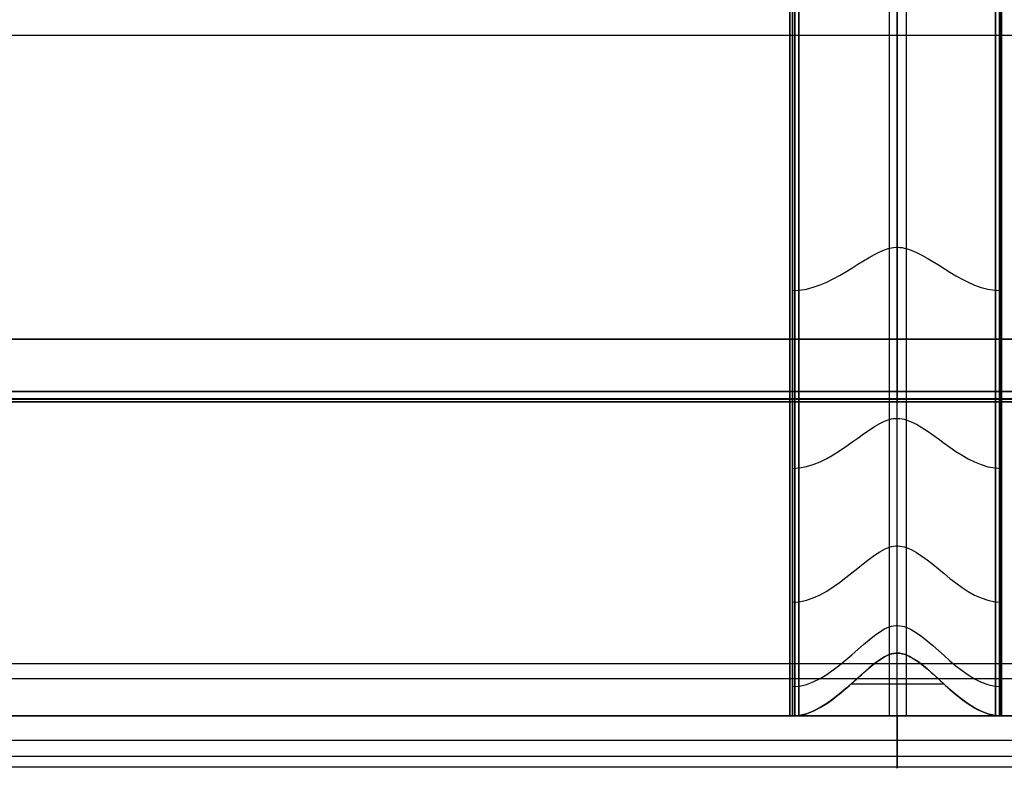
# Model space of a CAD drawing. Header units: millimetres. Extents: x -710 to 710, y 0 to 720.
# Tile 56 of 135: x -42 to 5, y 274 to 310. Entities that reach past the tile are written whole.
import ezdxf

# ---------------------------------------------------------------- set-up
doc = ezdxf.new("R2010")
doc.units = ezdxf.units.MM
doc.header["$MEASUREMENT"] = 0
for name, color, linetype in [('IGES LEVEL 16', 7, 'Continuous'), ('IGES LEVEL 25', 7, 'Continuous'), ('IGES LEVEL 28', 7, 'Continuous'), ('IGES LEVEL 31', 7, 'Continuous'), ('IGES LEVEL 36', 7, 'Continuous'), ('IGES LEVEL 38', 7, 'Continuous'), ('IGES LEVEL 40', 7, 'Continuous')]:
    doc.layers.add(name, color=color, linetype=linetype)

msp = doc.modelspace()

# ---------------------------------------------------------------- linework, layer by layer
at = {"layer": 'IGES LEVEL 16', "color": 255, "extrusion": (1, 0, 0)}
for centre, start, end in [((292.5, -276.5), 90, 180), ((292.5, -295.5), 180, 270)]:
    msp.add_arc(centre, 0.5, start, end, dxfattribs=at)
at = {"layer": 'IGES LEVEL 16', "color": 255}
for points in [[(0, 292.5, -276), (0, 317, -276), (0, 341.5, -276)], [(0, 341.5, -296), (0, 317, -296), (0, 292.5, -296)], [(0, 339, -293), (0, 317, -293), (0, 295, -293)], [(0, 295, -279), (0, 317, -279), (0, 339, -279)], [(-666, 295, -293), (0, 295, -293), (666, 295, -293)], [(-666, 295, -279), (0, 295, -279), (666, 295, -279)], [(666, 295, -293), (0, 295, -293), (-666, 295, -293)], [(666, 295, -279), (0, 295, -279), (-666, 295, -279)], [(-81, 295, -286), (0, 295, -286), (81, 295, -286)], [(0, 295, -293), (0, 295, -286), (0, 295, -279)], [(666, 292.5, -276), (0, 292.5, -276), (-666, 292.5, -276)], [(666, 292.5, -276), (0, 292.5, -276), (-666, 292.5, -276)], [(-666, 292.5, -296), (0, 292.5, -296), (666, 292.5, -296)], [(-666, 292.5, -296), (0, 292.5, -296), (666, 292.5, -296)], [(666, 292.146, -295.854), (0, 292.146, -295.854), (-666, 292.146, -295.854)], [(666, 292.113, -276.183), (0, 292.113, -276.183), (-666, 292.113, -276.183)], [(-666, 292, -276.5), (0, 292, -276.5), (666, 292, -276.5)], [(666, 292, -295.5), (0, 292, -295.5), (-666, 292, -295.5)], [(-666, 292, -276.5), (0, 292, -276.5), (666, 292, -276.5)], [(666, 292, -295.5), (0, 292, -295.5), (-666, 292, -295.5)], [(-81, 292, -286), (0, 292, -286), (81, 292, -286)], [(0, 292, -295.5), (0, 292, -286), (0, 292, -276.5)]]:
    msp.add_open_spline(points, degree=2, dxfattribs=at)
at = {"layer": 'IGES LEVEL 16'}
for points in [[(666, 295, -293), (0, 295, -293), (-666, 295, -293)], [(666, 295, -279), (0, 295, -279), (-666, 295, -279)], [(666, 292.5, -276), (0, 292.5, -276), (-666, 292.5, -276)], [(-666, 292.5, -296), (0, 292.5, -296), (666, 292.5, -296)], [(-666, 292, -276.5), (0, 292, -276.5), (666, 292, -276.5)], [(666, 292, -295.5), (0, 292, -295.5), (-666, 292, -295.5)]]:
    msp.add_open_spline(points, degree=2, dxfattribs=at)
at = {"layer": 'IGES LEVEL 25', "color": 255, "extrusion": (1, 0, 0)}
for centre, start, end in [((292.5, 295.5), 90, 180), ((292.5, 276.5), 180, 270)]:
    msp.add_arc(centre, 0.5, start, end, dxfattribs=at)
at = {"layer": 'IGES LEVEL 25', "color": 255}
for points in [[(0, 292.5, 296), (0, 317, 296), (0, 341.5, 296)], [(0, 292.5, 276), (0, 317, 276), (0, 341.5, 276)], [(0, 295, 279), (0, 317, 279), (0, 339, 279)], [(0, 295, 293), (0, 317, 293), (0, 339, 293)], [(-666, 295, 279), (0, 295, 279), (666, 295, 279)], [(-666, 295, 293), (0, 295, 293), (666, 295, 293)], [(666, 295, 279), (0, 295, 279), (-666, 295, 279)], [(666, 295, 293), (0, 295, 293), (-666, 295, 293)], [(-81, 295, 286), (0, 295, 286), (81, 295, 286)], [(0, 295, 279), (0, 295, 286), (0, 295, 293)], [(666, 292.5, 296), (0, 292.5, 296), (-666, 292.5, 296)], [(666, 292.5, 296), (0, 292.5, 296), (-666, 292.5, 296)], [(-666, 292.5, 276), (0, 292.5, 276), (666, 292.5, 276)], [(-666, 292.5, 276), (0, 292.5, 276), (666, 292.5, 276)], [(666, 292.146, 276.146), (0, 292.146, 276.146), (-666, 292.146, 276.146)], [(666, 292.113, 295.817), (0, 292.113, 295.817), (-666, 292.113, 295.817)], [(-666, 292, 295.5), (0, 292, 295.5), (666, 292, 295.5)], [(666, 292, 276.5), (0, 292, 276.5), (-666, 292, 276.5)], [(-666, 292, 295.5), (0, 292, 295.5), (666, 292, 295.5)], [(666, 292, 276.5), (0, 292, 276.5), (-666, 292, 276.5)], [(-81, 292, 286), (0, 292, 286), (81, 292, 286)], [(0, 292, 276.5), (0, 292, 286), (0, 292, 295.5)]]:
    msp.add_open_spline(points, degree=2, dxfattribs=at)
at = {"layer": 'IGES LEVEL 25'}
for points in [[(666, 295, 279), (0, 295, 279), (-666, 295, 279)], [(666, 295, 293), (0, 295, 293), (-666, 295, 293)], [(666, 292.5, 296), (0, 292.5, 296), (-666, 292.5, 296)], [(-666, 292.5, 276), (0, 292.5, 276), (666, 292.5, 276)], [(-666, 292, 295.5), (0, 292, 295.5), (666, 292, 295.5)], [(666, 292, 276.5), (0, 292, 276.5), (-666, 292, 276.5)]]:
    msp.add_open_spline(points, degree=2, dxfattribs=at)
at = {"layer": 'IGES LEVEL 28', "color": 255}
for points in [[(0, 277, 297), (0, 309.5, 297), (0, 342, 297)], [(0, 277, 315), (0, 309.5, 315), (0, 342, 315)], [(660, 309.5, 297), (0, 309.5, 297), (-660, 309.5, 297)], [(660, 309.5, 315), (0, 309.5, 315), (-660, 309.5, 315)], [(-660, 277, 315), (0, 277, 315), (660, 277, 315)], [(660, 277, 297), (0, 277, 297), (-660, 277, 297)], [(-660, 277, 306), (0, 277, 306), (660, 277, 306)], [(660, 277, 297), (0, 277, 297), (-660, 277, 297)], [(660, 277, 315), (0, 277, 315), (-660, 277, 315)], [(0, 277, 297), (0, 277, 306), (0, 277, 315)]]:
    msp.add_open_spline(points, degree=2, dxfattribs=at)
at = {"layer": 'IGES LEVEL 28'}
for points in [[(660, 277, 297), (0, 277, 297), (-660, 277, 297)], [(660, 277, 315), (0, 277, 315), (-660, 277, 315)]]:
    msp.add_open_spline(points, degree=2, dxfattribs=at)
at = {"layer": 'IGES LEVEL 31', "color": 255}
for points in [[(0, 277, -297), (0, 309.5, -297), (0, 342, -297)], [(0, 277, -315), (0, 309.5, -315), (0, 342, -315)], [(660, 309.5, -297), (0, 309.5, -297), (-660, 309.5, -297)], [(660, 309.5, -315), (0, 309.5, -315), (-660, 309.5, -315)], [(-660, 277, -297), (0, 277, -297), (660, 277, -297)], [(660, 277, -315), (0, 277, -315), (-660, 277, -315)], [(-660, 277, -306), (0, 277, -306), (660, 277, -306)], [(660, 277, -297), (0, 277, -297), (-660, 277, -297)], [(660, 277, -315), (0, 277, -315), (-660, 277, -315)], [(0, 277, -315), (0, 277, -306), (0, 277, -297)]]:
    msp.add_open_spline(points, degree=2, dxfattribs=at)
at = {"layer": 'IGES LEVEL 31'}
for points in [[(660, 277, -297), (0, 277, -297), (-660, 277, -297)], [(660, 277, -315), (0, 277, -315), (-660, 277, -315)]]:
    msp.add_open_spline(points, degree=2, dxfattribs=at)
at = {"layer": 'IGES LEVEL 36', "color": 255}
for points in [[(0, 277, -315), (0, 482, -315), (0, 687, -315)], [(0, 277, -333), (0, 482, -333), (0, 687, -333)], [(-682.5, 277, -333), (0, 277, -333), (682.5, 277, -333)], [(682.5, 277, -315), (0, 277, -315), (-682.5, 277, -315)], [(-682.5, 277, -324), (0, 277, -324), (682.5, 277, -324)], [(682.5, 277, -315), (0, 277, -315), (-682.5, 277, -315)], [(-682.5, 277, -333), (0, 277, -333), (682.5, 277, -333)], [(0, 277, -315), (0, 277, -324), (0, 277, -333)]]:
    msp.add_open_spline(points, degree=2, dxfattribs=at)
at = {"layer": 'IGES LEVEL 36'}
for points in [[(682.5, 277, -315), (0, 277, -315), (-682.5, 277, -315)], [(-682.5, 277, -333), (0, 277, -333), (682.5, 277, -333)]]:
    msp.add_open_spline(points, degree=2, dxfattribs=at)
at = {"layer": 'IGES LEVEL 38', "extrusion": (0, 1, 0)}
for centre, start, end in [((5.129, -333, 277), 257.3261, 270), ((5.129, 333, 277), 90, 102.6739), ((-5.127, 333, 277), 77.6083, 90), ((-5.127, -333, 277), 270, 282.3917)]:
    msp.add_arc(centre, 2, start, end, dxfattribs=at)
at = {"layer": 'IGES LEVEL 38', "color": 253, "extrusion": (0, 1, 0)}
for centre, start, end in [((5.129, -333, 277), 257.3261, 270), ((5.129, 333, 277), 90, 102.6739), ((5.129, 333, 277), 90, 102.6739), ((5.129, -333, 277), 257.3261, 270), ((-5.127, -333, 277), 270, 282.3917), ((-5.127, 333, 277), 77.6083, 90), ((-5.127, -333, 277), 270, 282.3917), ((-5.127, 333, 277), 77.6083, 90)]:
    msp.add_arc(centre, 2, start, end, dxfattribs=at)
at = {"layer": 'IGES LEVEL 38'}
for points in [[(-5.129, 277, 335), (-5.129, 321, 335), (-5.129, 365, 335)], [(-5.129, 365, -335), (-5.129, 321, -335), (-5.129, 277, -335)], [(-4.69, 277, 334.951), (-4.69, 321, 334.951), (-4.69, 365, 334.951)], [(-4.69, 277, -334.951), (-4.69, 321, -334.951), (-4.69, 365, -334.951)], [(4.698, 365, 334.953), (4.698, 321, 334.953), (4.698, 277, 334.953)], [(4.698, 365, -334.953), (4.698, 321, -334.953), (4.698, 277, -334.953)], [(-691, 277, -335), (-348.064, 277, -335), (-5.129, 277, -335)], [(-5.129, 277, 335), (-348.064, 277, 335), (-691, 277, 335)]]:
    msp.add_open_spline(points, degree=2, dxfattribs=at)
at = {"layer": 'IGES LEVEL 38', "color": 253}
for points in [[(-5.129, 277, -335), (-5.129, 321, -335), (-5.129, 365, -335)], [(-5.129, 365, 335), (-5.129, 321, 335), (-5.129, 277, 335)], [(-5.129, 277, 335), (-5.129, 321, 335), (-5.129, 365, 335)], [(-5.129, 365, -335), (-5.129, 321, -335), (-5.129, 277, -335)], [(-4.908, 365, 334.988), (-4.908, 321, 334.988), (-4.908, 277, 334.988)], [(-4.881, 365, -334.985), (-4.881, 321, -334.985), (-4.881, 277, -334.985)], [(-4.69, 365, -334.951), (-4.69, 321, -334.951), (-4.69, 277, -334.951)], [(-4.69, 277, 334.951), (-4.69, 321, 334.951), (-4.69, 365, 334.951)], [(-4.69, 277, 334.951), (-4.69, 321, 334.951), (-4.69, 365, 334.951)], [(-4.69, 277, -334.951), (-4.69, 321, -334.951), (-4.69, 365, -334.951)], [(-0.372, 365, 332.065), (-0.372, 321, 332.065), (-0.372, 277, 332.065)], [(-0.372, 365, -332.065), (-0.372, 321, -332.065), (-0.372, 277, -332.065)], [(0.434, 365, 332.083), (0.434, 321, 332.083), (0.434, 277, 332.083)], [(0.434, 365, -332.083), (0.434, 321, -332.083), (0.434, 277, -332.083)], [(4.698, 277, -334.953), (4.698, 321, -334.953), (4.698, 365, -334.953)], [(4.698, 365, 334.953), (4.698, 321, 334.953), (4.698, 277, 334.953)], [(4.698, 365, 334.953), (4.698, 321, 334.953), (4.698, 277, 334.953)], [(4.698, 365, -334.953), (4.698, 321, -334.953), (4.698, 277, -334.953)], [(4.884, 365, -334.985), (4.884, 321, -334.985), (4.884, 277, -334.985)], [(4.911, 365, 334.988), (4.911, 321, 334.988), (4.911, 277, 334.988)], [(-710, 277), (0, 277), (710, 277)], [(-691, 277, 335), (-348.064, 277, 335), (-5.129, 277, 335)], [(-5.129, 277, -335), (-348.064, 277, -335), (-691, 277, -335)], [(-5.129, 277, 335), (-348.064, 277, 335), (-691, 277, 335)], [(-691, 277, -335), (-348.064, 277, -335), (-5.129, 277, -335)], [(0, 277, 332), (0, 277), (0, 277, -332)]]:
    msp.add_open_spline(points, degree=2, dxfattribs=at)
at = {"layer": 'IGES LEVEL 38'}
for points, knots in [([(4.698, 277, 334.953), (3.04, 277, 334.589), (1.365, 277, 332.087), (-1.061, 277, 331.884), (-3.015, 277, 334.575), (-4.69, 277, 334.951)], [0.0280992, 0.0280992, 0.0280992, 0.0280992, 0.4950011, 0.5950011, 0.9765626, 0.9765626, 0.9765626, 0.9765626]), ([(-4.69, 277, -334.951), (-3.015, 277, -334.575), (-1.061, 277, -331.884), (1.365, 277, -332.087), (3.04, 277, -334.589), (4.698, 277, -334.953)], [0.0234374, 0.0234374, 0.0234374, 0.0234374, 0.4049989, 0.5049989, 0.9719008, 0.9719008, 0.9719008, 0.9719008])]:
    msp.add_open_spline(points, degree=3, knots=knots, dxfattribs=at)
at = {"layer": 'IGES LEVEL 38', "color": 253}
for points, knots in [([(4.698, 277, 334.953), (3.04, 277, 334.589), (1.365, 277, 332.087), (-1.061, 277, 331.884), (-3.015, 277, 334.575), (-4.69, 277, 334.951)], [-0.9719008, -0.9719008, -0.9719008, -0.9719008, -0.5049989, -0.4049989, -0.0234374, -0.0234374, -0.0234374, -0.0234374]), ([(4.698, 277, -334.953), (3.04, 277, -334.589), (1.365, 277, -332.087), (-1.061, 277, -331.884), (-3.015, 277, -334.575), (-4.69, 277, -334.951)], [-0.9719008, -0.9719008, -0.9719008, -0.9719008, -0.5049989, -0.4049989, -0.0234374, -0.0234374, -0.0234374, -0.0234374]), ([(-4.69, 277, -334.951), (-3.015, 277, -334.575), (-1.061, 277, -331.884), (1.365, 277, -332.087), (3.04, 277, -334.589), (4.698, 277, -334.953)], [0.0234374, 0.0234374, 0.0234374, 0.0234374, 0.4049989, 0.5049989, 0.9719008, 0.9719008, 0.9719008, 0.9719008]), ([(4.698, 277, 334.953), (3.04, 277, 334.589), (1.365, 277, 332.087), (-1.061, 277, 331.884), (-3.015, 277, 334.575), (-4.69, 277, 334.951)], [17.8292304, 17.8292304, 17.8292304, 17.8292304, 18.2961323, 18.3961323, 18.7776938, 18.7776938, 18.7776938, 18.7776938])]:
    msp.add_open_spline(points, degree=3, knots=knots, dxfattribs=at)
at = {"layer": 'IGES LEVEL 40', "color": 253, "extrusion": (1, 0, 0)}
for start, end in [(270, 360), (90, 270)]:
    msp.add_arc((277, -338), 2.5, start, end, dxfattribs=at)
at = {"layer": 'IGES LEVEL 40', "color": 253}
for points, degree in [([(0, 279.5, -338), (0, 496.75, -338), (0, 714, -338)], 2), ([(-0.372, 279.932, -318), (-0.372, 279.932, -319.877), (-0.372, 279.932, -321.753)], 2), ([(0, 277, -321.753), (0, 278.5, -321.753), (0, 280, -321.753)], 2), ([(0.434, 279.913, -318), (0.434, 279.913, -319.877), (0.434, 279.913, -321.753)], 2), ([(-691.5, 279.5, -338), (0, 279.5, -338), (691.5, 279.5, -338)], 2), ([(-691.5, 279.5, -338), (0, 279.5, -338), (691.5, 279.5, -338)], 2), ([(692.232, 278.768, -339.768), (0, 278.768, -339.768), (-692.232, 278.768, -339.768)], 2), ([(2.258, 278.514, -321.753), (0.023, 278.514, -321.753), (-2.211, 278.514, -321.753)], 2), ([(5, 278.401, -305.947), (5, 277.482, -309.816), (5, 277, -313.833), (5, 277, -318)], 3), ([(5, 277, -318), (5, 277, -313.833), (5, 277.482, -309.816), (5, 278.401, -305.947)], 3), ([(-694, 277, -340.5), (0, 277, -340.5), (694, 277, -340.5)], 2), ([(694, 277, -340.5), (0, 277, -340.5), (-694, 277, -340.5)], 2), ([(-5, 277, -318), (-348.5, 277, -318), (-692, 277, -318)], 2), ([(-692, 277, -335.5), (0, 277, -335.5), (692, 277, -335.5)], 2), ([(-5, 277, -318), (-348.5, 277, -318), (-692, 277, -318)], 2), ([(-692, 277, -326.75), (0, 277, -326.75), (692, 277, -326.75)], 2), ([(692, 277, -335.5), (0, 277, -335.5), (-692, 277, -335.5)], 2), ([(5, 277, -321.753), (0, 277, -321.753), (-5, 277, -321.753)], 2), ([(-5, 277, -321.753), (-5, 277, -319.877), (-5, 277, -318)], 2), ([(5, 277, -321.753), (0, 277, -321.753), (-5, 277, -321.753)], 2), ([(-5, 277, -321.753), (-5, 277, -319.877), (-5, 277, -318)], 2), ([(0, 277, -321.753), (0, 277, -328.627), (0, 277, -335.5)], 2), ([(5, 277, -318), (5, 277, -319.877), (5, 277, -321.753)], 2), ([(692, 277, -318), (348.5, 277, -318), (5, 277, -318)], 2), ([(692, 277, -318), (348.5, 277, -318), (5, 277, -318)], 2), ([(5, 277, -318), (5, 277, -319.877), (5, 277, -321.753)], 2), ([(695.178, 275.822, -340.205), (0, 275.822, -340.205), (-695.178, 275.822, -340.205)], 2), ([(695.933, 275.067, -336.414), (0, 275.067, -336.414), (-695.933, 275.067, -336.414)], 2), ([(696.452, 274.548, -338.488), (0, 274.548, -338.488), (-696.452, 274.548, -338.488)], 2)]:
    msp.add_open_spline(points, degree=degree, dxfattribs=at)
at = {"layer": 'IGES LEVEL 40'}
for points, knots in [([(-5, 467, -223), (-5, 455.889, -223), (-5, 430.519, -224.574), (-5, 388.019, -231.935), (-5, 349.569, -243.521), (-5, 318.667, -258.104), (-5, 299.852, -271.743), (-5, 288.471, -284.335), (-5, 282.036, -294.632), (-5, 277.964, -305.799), (-5, 277, -313.833), (-5, 277, -318)], [0, 0, 0, 0, 0.166667, 0.333333, 0.5, 0.625, 0.75, 0.8125, 0.875, 0.9375, 1, 1, 1, 1]), ([(5, 282.43, -294.777), (5, 284.181, -291.2), (5, 288.471, -284.335), (5, 299.852, -271.743), (5, 318.667, -258.104), (5, 349.569, -243.521), (5, 388.019, -231.935), (5, 430.519, -224.574), (5, 455.889, -223), (5, 467, -223)], [0.125, 0.125, 0.125, 0.125, 0.1875, 0.25, 0.375, 0.5, 0.6666667, 0.8333333, 1, 1, 1, 1]), ([(5, 278.401, -305.947), (4.996, 278.698, -304.697), (4.99, 279.042, -303.458), (4.988, 279.478, -302.085), (4.987, 279.526, -301.937), (4.987, 279.574, -301.79), (4.987, 279.574, -301.79), (4.987, 279.574, -301.79), (4.987, 279.574, -301.79), (4.985, 280.359, -299.391), (4.996, 281.32, -297.044), (5, 282.43, -294.777)], [-0.00385332, -0.00385332, -0.00385332, -0.00385332, 0, 0, 0.00046638, 0.00046638, 0.00046638, 0.0004664, 0.0004664, 0.0004664, 0.00803789, 0.00803789, 0.00803789, 0.00803789]), ([(5, 277, -321.753), (3.2, 277, -321.753), (1.438, 279.902, -321.753), (-1.122, 280.128, -321.753), (-3.2, 277, -321.753), (-5, 277, -321.753)], [0, 0, 0, 0, 0.2167885, 0.2605841, 0.4379557, 0.4379557, 0.4379557, 0.4379557]), ([(5, 277, -318), (3.2, 277, -318), (1.438, 279.902, -318), (-1.122, 280.128, -318), (-3.2, 277, -318), (-5, 277, -318)], [0, 0, 0, 0, 0.2167885, 0.2605841, 0.4379557, 0.4379557, 0.4379557, 0.4379557])]:
    msp.add_open_spline(points, degree=3, knots=knots, dxfattribs=at)
at = {"layer": 'IGES LEVEL 40', "color": 253}
for points, knots in [([(-5, 277, -318), (-5, 277, -313.833), (-5, 277.964, -305.799), (-5, 282.036, -294.632), (-5, 288.471, -284.335), (-5, 299.852, -271.743), (-5, 318.667, -258.104), (-5, 349.569, -243.521), (-5, 388.019, -231.935), (-5, 430.519, -224.574), (-5, 455.889, -223), (-5, 467, -223)], [0.5084936, 0.5084936, 0.5084936, 0.5084936, 0.5709936, 0.6334936, 0.6959936, 0.7584936, 0.8834936, 1.0084936, 1.1751602, 1.3418269, 1.5084936, 1.5084936, 1.5084936, 1.5084936]), ([(-5, 467, -223), (-5, 455.889, -223), (-5, 430.519, -224.574), (-5, 388.019, -231.935), (-5, 349.569, -243.521), (-5, 318.667, -258.104), (-5, 299.852, -271.743), (-5, 288.471, -284.335), (-5, 282.036, -294.632), (-5, 277.964, -305.799), (-5, 277, -313.833), (-5, 277, -318)], [0, 0, 0, 0, 0.166667, 0.333333, 0.5, 0.625, 0.75, 0.8125, 0.875, 0.9375, 1, 1, 1, 1]), ([(-0.372, 467, -225.932), (-0.372, 456.006, -225.932), (-0.372, 430.882, -227.489), (-0.372, 388.68, -234.797), (-0.372, 350.584, -246.283), (-0.372, 320.122, -260.666), (-0.372, 301.765, -273.996), (-0.372, 290.809, -286.129), (-0.372, 284.682, -295.945), (-0.372, 280.841, -306.489), (-0.372, 279.932, -314.061), (-0.372, 279.932, -318)], [0, 0, 0, 0, 0.166667, 0.333333, 0.5, 0.625, 0.75, 0.8125, 0.875, 0.9375, 1, 1, 1, 1]), ([(0.434, 467, -225.913), (0.434, 456.005, -225.913), (0.434, 430.879, -227.471), (0.434, 388.675, -234.779), (0.434, 350.577, -246.265), (0.434, 320.113, -260.65), (0.434, 301.753, -273.982), (0.434, 290.794, -286.118), (0.434, 284.665, -295.937), (0.434, 280.822, -306.485), (0.434, 279.913, -314.059), (0.434, 279.913, -318)], [0, 0, 0, 0, 0.166667, 0.333333, 0.5, 0.625, 0.75, 0.8125, 0.875, 0.9375, 1, 1, 1, 1]), ([(5, 467, -223), (5, 455.889, -223), (5, 430.519, -224.574), (5, 388.019, -231.935), (5, 349.569, -243.521), (5, 318.667, -258.104), (5, 299.852, -271.743), (5, 288.471, -284.335), (5, 284.181, -291.2), (5, 282.43, -294.777)], [2.5084936, 2.5084936, 2.5084936, 2.5084936, 2.6751602, 2.8418269, 3.0084936, 3.1334936, 3.2584936, 3.3209936, 3.3834936, 3.3834936, 3.3834936, 3.3834936]), ([(5, 282.43, -294.777), (5, 284.181, -291.2), (5, 288.471, -284.335), (5, 299.852, -271.743), (5, 318.667, -258.104), (5, 349.569, -243.521), (5, 388.019, -231.935), (5, 430.519, -224.574), (5, 455.889, -223), (5, 467, -223)], [0.0743912, 0.0743912, 0.0743912, 0.0743912, 0.1368912, 0.1993912, 0.3243912, 0.4493912, 0.6160579, 0.7827245, 0.9493912, 0.9493912, 0.9493912, 0.9493912]), ([(-5, 297.312, -275.031), (-3.2, 297.312, -275.031), (-1.122, 299.472, -277.294), (1.438, 299.316, -277.13), (3.2, 297.312, -275.031), (5, 297.312, -275.031)], [0, 0, 0, 0, 0.1773716, 0.2211671, 0.4379557, 0.4379557, 0.4379557, 0.4379557]), ([(-5, 288.821, -284.477), (-3.2, 288.821, -284.477), (-1.122, 291.314, -286.367), (1.438, 291.133, -286.23), (3.2, 288.821, -284.477), (5, 288.821, -284.477)], [0, 0, 0, 0, 0.1773716, 0.2211671, 0.4379557, 0.4379557, 0.4379557, 0.4379557]), ([(-5, 282.43, -294.777), (-3.2, 282.43, -294.777), (-1.122, 285.239, -296.153), (1.438, 285.036, -296.053), (3.2, 282.43, -294.777), (5, 282.43, -294.777)], [0, 0, 0, 0, 0.1773716, 0.2211671, 0.4379557, 0.4379557, 0.4379557, 0.4379557]), ([(5, 282.43, -294.777), (4.996, 281.32, -297.044), (4.985, 280.359, -299.391), (4.987, 279.574, -301.79), (4.987, 279.526, -301.937), (4.988, 279.478, -302.085), (4.99, 279.042, -303.458), (4.996, 278.698, -304.697), (5, 278.401, -305.947)], [-0.00385332, -0.00385332, -0.00385332, -0.00385332, 0.00371819, 0.00371819, 0.00371819, 0.00418457, 0.00418457, 0.00803789, 0.00803789, 0.00803789, 0.00803789]), ([(5, 278.401, -305.947), (4.996, 278.698, -304.697), (4.99, 279.042, -303.458), (4.988, 279.478, -302.085), (4.987, 279.526, -301.937), (4.987, 279.574, -301.79), (4.985, 280.359, -299.391), (4.996, 281.32, -297.044), (5, 282.43, -294.777)], [0.0625, 0.0625, 0.0625, 0.0625, 0.06635332, 0.06635332, 0.06681972, 0.06681972, 0.06681972, 0.0743912, 0.0743912, 0.0743912, 0.0743912]), ([(-5, 278.401, -305.947), (-3.2, 278.401, -305.947), (-1.122, 281.444, -306.67), (1.438, 281.224, -306.618), (3.2, 278.401, -305.947), (5, 278.401, -305.947)], [0, 0, 0, 0, 0.1773716, 0.2211671, 0.4379557, 0.4379557, 0.4379557, 0.4379557]), ([(-5, 277, -318), (-3.2, 277, -318), (-1.122, 280.128, -318), (1.438, 279.902, -318), (3.2, 277, -318), (5, 277, -318)], [0, 0, 0, 0, 0.1773716, 0.2211671, 0.4379557, 0.4379557, 0.4379557, 0.4379557]), ([(5, 277, -321.753), (3.2, 277, -321.753), (1.438, 279.902, -321.753), (-1.122, 280.128, -321.753), (-3.2, 277, -321.753), (-5, 277, -321.753)], [-0.4379557, -0.4379557, -0.4379557, -0.4379557, -0.2211671, -0.1773716, 0, 0, 0, 0]), ([(-5, 277, -319.877), (-3.2, 277, -319.877), (-1.122, 280.128, -319.877), (1.438, 279.902, -319.877), (3.2, 277, -319.877), (5, 277, -319.877)], [0, 0, 0, 0, 0.1773716, 0.2211671, 0.4379557, 0.4379557, 0.4379557, 0.4379557]), ([(5, 277, -318), (3.2, 277, -318), (1.438, 279.902, -318), (-1.122, 280.128, -318), (-3.2, 277, -318), (-5, 277, -318)], [0.0705379, 0.0705379, 0.0705379, 0.0705379, 0.2873264, 0.331122, 0.5084936, 0.5084936, 0.5084936, 0.5084936]), ([(-5, 277, -321.753), (-4.366, 277, -321.753), (-3.774, 277.311, -321.753), (-2.927, 277.894, -321.753), (-2.6, 278.17, -321.753), (-1.97, 278.727, -321.753), (-1.67, 279.006, -321.753), (-1.129, 279.468, -321.753), (-0.898, 279.657, -321.753), (-0.431, 279.923, -321.753), (-0.237, 280.001, -321.753), (0.533, 279.998, -321.753), (1.054, 279.574, -321.753), (1.719, 279.015, -321.753), (2.014, 278.734, -321.753), (2.631, 278.175, -321.753), (2.949, 277.897, -321.753), (3.786, 277.303, -321.753), (4.363, 277, -321.753), (5, 277, -321.753)], [0, 0, 0, 0, 0.146561, 0.146561, 0.253012, 0.253012, 0.354019, 0.354019, 0.42856, 0.42856, 0.485513, 0.485513, 0.610637, 0.610637, 0.721563, 0.721563, 0.837106, 0.837106, 1, 1, 1, 1])]:
    msp.add_open_spline(points, degree=3, knots=knots, dxfattribs=at)
at = {"layer": 'IGES LEVEL 40'}
for points, degree in [([(-691.5, 279.5, -338), (0, 279.5, -338), (691.5, 279.5, -338)], 2), ([(5, 277, -318), (5, 277, -313.833), (5, 277.482, -309.816), (5, 278.401, -305.947)], 3), ([(694, 277, -340.5), (0, 277, -340.5), (-694, 277, -340.5)], 2), ([(-5, 277, -318), (-348.5, 277, -318), (-692, 277, -318)], 2), ([(692, 277, -335.5), (0, 277, -335.5), (-692, 277, -335.5)], 2), ([(-5, 277, -321.753), (-5, 277, -319.877), (-5, 277, -318)], 2), ([(5, 277, -321.753), (0, 277, -321.753), (-5, 277, -321.753)], 2), ([(5, 277, -318), (5, 277, -319.877), (5, 277, -321.753)], 2), ([(692, 277, -318), (348.5, 277, -318), (5, 277, -318)], 2)]:
    msp.add_open_spline(points, degree=degree, dxfattribs=at)

doc.saveas('drawing.dxf')
